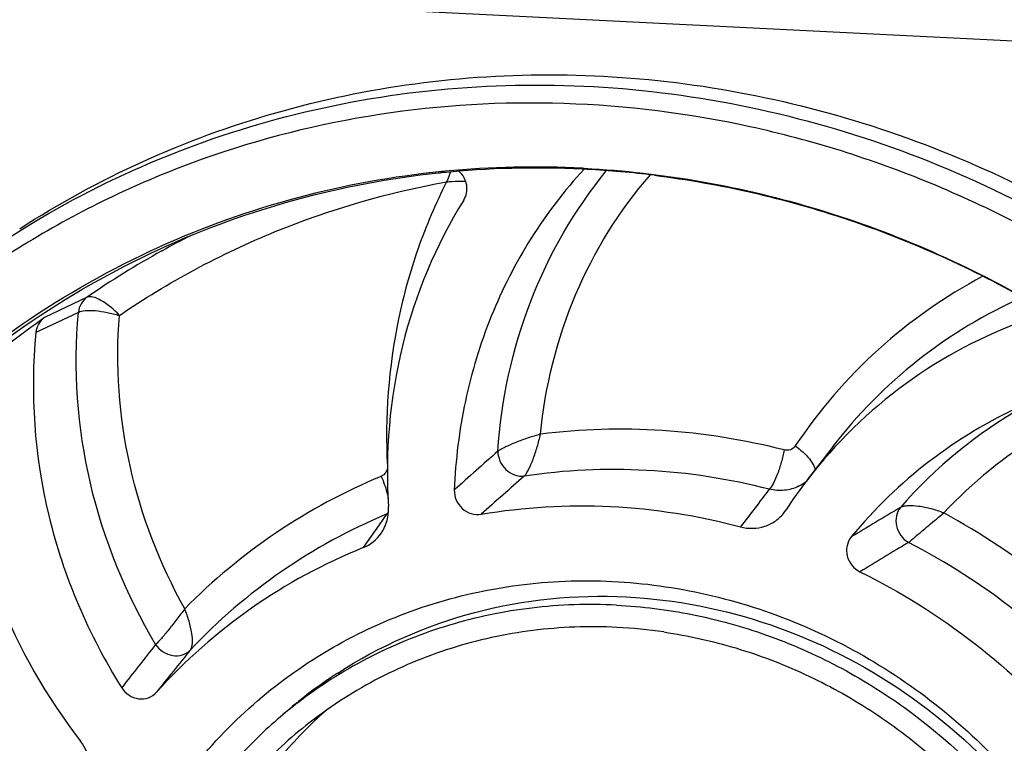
# Model space of a CAD drawing. Header units: millimetres. Extents: x 0 to 420, y 0 to 297.
# Tile 6 of 30: x 117 to 138, y 58 to 74. Entities that reach past the tile are written whole.
import ezdxf

# ---------------------------------------------------------------- set-up
doc = ezdxf.new("R2010")
doc.units = ezdxf.units.MM
doc.header["$LTSCALE"] = 23.1
doc.layers.add('COMPONENTS', color=7, linetype='CONTINUOUS')

msp = doc.modelspace()

# ---------------------------------------------------------------- linework, layer by layer
at = {"layer": 'COMPONENTS', "color": 7, "linetype": 'CONTINUOUS'}
for p, q in [((140.2767, 73.53721), (107.27618, 75.18807)), ((129.01024, 70.83041), (129.04875, 70.82852)), ((129.01089, 70.85037), (129.05015, 70.84837)), ((134.47793, 64.75363), (133.92794, 64.03696)), ((133.42456, 63.32576), (133.45823, 63.37379)), ((123.19804, 59.49284), (122.86109, 59.22489))]:
    msp.add_line(p, q, dxfattribs=at)
at = {"layer": 'COMPONENTS', "color": 9, "linetype": 'CONTINUOUS'}
for p, q in [((119.80527, 69.04033), (119.81389, 69.04508)), ((118.17165, 68.02855), (117.24146, 67.58276)), ((117.98273, 67.69878), (117.05472, 67.25837)), ((134.48004, 64.75638), (134.47793, 64.75363)), ((124.72286, 63.28231), (124.5613, 63.05114)), ((124.5613, 63.05114), (124.21446, 62.55385))]:
    msp.add_line(p, q, dxfattribs=at)
at = {"layer": 'COMPONENTS', "color": 7, "linetype": 'CONTINUOUS'}
for centre, radius, start, end in [((127.97286, 50.28918), 20.58738, 87.109877, 95.476719), ((127.87306, 51.07812), 19.79242, 95.639481, 114.202695), ((127.90916, 51.18196), 19.66595, 96.007642, 114.422313), ((127.99215, 50.65574), 20.19799, 95.872209, 96.085532), ((128.01444, 50.40005), 20.45462, 87.209519, 95.861035), ((127.94801, 50.59163), 20.28393, 95.488391, 95.715151), ((128.01127, 50.08932), 20.76514, 86.961032, 87.136145), ((127.99921, 49.88721), 20.9676, 82.922024, 86.957409), ((128.16469, 51.97903), 19.04713, 124.993548, 135.461657), ((142.2547, 57.65102), 10.49354, 109.578329, 142.501076), ((142.95656, 56.15621), 10.44231, 114.462982, 140.57999), ((142.35718, 57.56831), 10.6252, 142.483608, 146.880427), ((123.89021, 63.36059), 0.86946, 291.89619, 325.519821), ((128.77914, 51.2058), 12.2317, 111.912147, 137.989438), ((129.22524, 50.04705), 10.77703, 81.643818, 87.130815), ((129.22589, 51.22107), 10.23853, 123.568944, 128.492395), ((129.23877, 51.20177), 10.26174, 122.965965, 123.569288), ((129.86533, 51.71997), 10.24606, 130.913266, 131.218049), ((129.22648, 51.22114), 10.23884, 128.495236, 130.007887), ((129.23394, 51.21228), 10.25043, 130.353366, 131.391547), ((129.23092, 51.21581), 10.24578, 130.007769, 130.353309), ((129.01272, 51.05539), 10.22303, 127.194971, 128.492483), ((129.01088, 51.05779), 10.22, 126.982651, 127.194873), ((129.90887, 51.66543), 9.80336, 131.603011, 134.790278)]:
    msp.add_arc(centre, radius, start, end, dxfattribs=at)
at = {"layer": 'COMPONENTS', "color": 9, "linetype": 'CONTINUOUS'}
for centre, radius, start, end in [((128.9398, 52.4603), 18.9298, 116.641509, 118.822142), ((128.90801, 52.51822), 18.86372, 118.852257, 124.691263), ((143.09221, 58.4757), 11.34093, 118.016052, 146.233416), ((142.95259, 58.25632), 10.67868, 113.840551, 142.504925), ((143.97337, 56.75655), 9.63338, 104.530794, 137.108418), ((143.69198, 56.71517), 10.23812, 119.489955, 138.982909), ((255.37025, -80.46143), 193.64653, 131.4589445, 131.8366284), ((129.61694, 52.03349), 13.07683, 112.527743, 135.383481), ((254.39988, -80.12837), 191.96461, 131.2862096, 131.6621597), ((133.35421, 64.67667), 0.86949, 296.042045, 307.993083), ((227.75433, -90.58659), 179.29671, 120.7923934, 121.1940374), ((129.48402, 51.80358), 12.42698, 112.527768, 136.744963), ((124.36807, 64.11606), 0.9061, 293.051408, 295.825184), ((129.31273, 49.37122), 15.88018, 41.333868, 61.39548), ((228.77128, -91.4738), 179.83458, 121.0030738, 121.3981657), ((129.20641, 49.28907), 15.07087, 41.325924, 62.602821), ((301.39104, -83.0387), 231.53065, 141.7072801, 142.0046364), ((298.03899, -82.70877), 228.03675, 141.155104, 141.4535468)]:
    msp.add_arc(centre, radius, start, end, dxfattribs=at)
at = {"layer": 'COMPONENTS', "color": 7, "linetype": 'CONTINUOUS'}
for points, knots in [([(116.69873, 69.52734), (117.56029, 70.08326), (119.37311, 71.07064), (122.28685, 72.13748), (125.34568, 72.77358), (129.54951, 73.03276), (134.87766, 72.22452), (138.82622, 70.44821), (140.66041, 69.31719)], [0, 0, 0, 0, 0.12192461, 0.24440352, 0.36771916, 0.49208201, 0.74376253, 1, 1, 1, 1]), ([(114.75778, 68.11271), (115.62363, 68.80126), (117.47275, 70.04318), (120.51318, 71.44133), (123.75625, 72.34694), (127.12762, 72.73948), (130.55154, 72.61104), (133.95131, 71.96503), (137.25027, 70.81713), (139.32769, 69.73747), (140.32592, 69.12535)], [0, 0, 0, 0, 0.12186139, 0.24412635, 0.36715007, 0.49122049, 0.61652449, 0.74313702, 0.8710116, 1, 1, 1, 1]), ([(140.3451, 68.59361), (139.16487, 69.34024), (136.6845, 70.62779), (132.71161, 71.87414), (128.62644, 72.38849), (124.56334, 72.15117), (120.65552, 71.16861), (117.03216, 69.47115), (113.8147, 67.11567), (112.01306, 65.15924), (111.21538, 64.10619)], [0, 0, 0, 0, 0.12944827, 0.2575188, 0.38403169, 0.5089909, 0.63261081, 0.7552883, 0.87754969, 1, 1, 1, 1]), ([(129.04463, 70.8323), (128.61524, 70.36495), (127.83711, 69.34592), (126.95975, 67.62746), (126.39205, 65.76419), (126.2319, 64.46763), (126.20629, 63.81487)], [0, 0, 0, 0, 0.24666867, 0.49512765, 0.74610113, 1, 1, 1, 1]), ([(126.41117, 70.15055), (126.46975, 70.24448), (126.51785, 70.48749), (126.39854, 70.70258), (126.31376, 70.78028)], [0, 0, 0, 0, 0.49047646, 1, 1, 1, 1]), ([(129.05015, 70.84837), (130.7818, 70.75847), (134.26182, 70.13957), (137.49291, 68.71407), (139.01241, 67.82311)], [0, 0, 0, 0, 0.4960721, 1, 1, 1, 1]), ([(130.58284, 70.69502), (132.01799, 70.51708), (134.8775, 69.86037), (137.54991, 68.65294), (138.82146, 67.9243)], [0, 0, 0, 0, 0.49667105, 1, 1, 1, 1]), ([(126.41117, 70.15055), (125.80201, 69.17369), (124.88775, 66.98661), (124.69091, 64.62859), (124.76488, 63.45626)], [0, 0, 0, 0, 0.49496213, 1, 1, 1, 1]), ([(129.78762, 27.97331), (128.59966, 28.03274), (126.2159, 28.3572), (122.75618, 29.43219), (119.48353, 31.06718), (116.49037, 33.21595), (113.8595, 35.81812), (111.66417, 38.80108), (109.96558, 42.08175), (108.81138, 45.56887), (108.23434, 49.16534), (108.25147, 52.77076), (108.86338, 56.28406), (110.05408, 59.60618), (111.7909, 62.64278), (114.02572, 65.30737), (116.69401, 67.52311), (118.71013, 68.65793), (119.75884, 69.1308)], [0, 0, 0, 0, 0.0622454, 0.12519899, 0.18878728, 0.25286, 0.31722074, 0.38164263, 0.44589273, 0.50975559, 0.57305557, 0.63567618, 0.69757429, 0.75878737, 0.81943187, 0.87969182, 0.93979803, 1, 1, 1, 1]), ([(117.24146, 67.58276), (117.18962, 67.54649), (117.10025, 67.4487), (117.06116, 67.32252), (117.05472, 67.25837)], [0, 0, 0, 0, 0.49527361, 1, 1, 1, 1]), ([(117.05472, 67.25837), (116.92097, 65.92706), (117.12225, 63.17565), (118.20446, 60.64353), (118.93087, 59.49104)], [0, 0, 0, 0, 0.4955007, 1, 1, 1, 1]), ([(115.41376, 64.99159), (115.51189, 63.79646), (116.07263, 61.41004), (117.28694, 59.28312), (118.03013, 58.32408)], [0, 0, 0, 0, 0.4970685, 1, 1, 1, 1]), ([(126.20629, 63.81487), (126.20336, 63.74024), (126.23252, 63.58664), (126.36781, 63.39768), (126.56797, 63.28246), (126.72196, 63.27173), (126.79389, 63.28405)], [0, 0, 0, 0, 0.25011087, 0.5041454, 0.75562661, 1, 1, 1, 1]), ([(124.60693, 62.86837), (124.6646, 62.95224), (124.75202, 63.14354), (124.77142, 63.35249), (124.76488, 63.45626)], [0, 0, 0, 0, 0.49468193, 1, 1, 1, 1]), ([(126.79389, 63.28405), (127.72563, 63.44358), (129.64399, 63.55613), (131.54077, 63.25584), (132.46762, 63.00903)], [0, 0, 0, 0, 0.49636603, 1, 1, 1, 1]), ([(132.46762, 63.00903), (132.55532, 62.98568), (132.7366, 62.96326), (133.00436, 63.00873), (133.24413, 63.13021), (133.37183, 63.25558), (133.42457, 63.32575)], [0, 0, 0, 0, 0.25524217, 0.50573135, 0.75308612, 1, 1, 1, 1]), ([(134.88975, 62.78708), (134.84421, 62.73171), (134.77893, 62.59417), (134.7858, 62.36555), (134.89038, 62.15849), (135.01281, 62.06055), (135.08065, 62.02715)], [0, 0, 0, 0, 0.24154165, 0.49043655, 0.74524786, 1, 1, 1, 1]), ([(118.13872, 49.17167), (118.05652, 49.86667), (118.00975, 51.26526), (118.30163, 53.32967), (118.94744, 55.28864), (119.92833, 57.08114), (121.21463, 58.65188), (122.76693, 59.95201), (124.53723, 60.94127), (126.47061, 61.58935), (128.50732, 61.87685), (130.58477, 61.79573), (132.6396, 61.34931), (134.60952, 60.55185), (136.4351, 59.42814), (138.06139, 58.01229), (139.43936, 56.34791), (140.16676, 55.10181), (140.47634, 54.45488)], [0, 0, 0, 0, 0.06318082, 0.12560527, 0.18730147, 0.24838168, 0.30904054, 0.36952687, 0.43011284, 0.49105724, 0.55257151, 0.61479348, 0.67777226, 0.74146534, 0.80574609, 0.87042277, 0.93525297, 1, 1, 1, 1]), ([(135.08065, 62.02715), (135.96282, 61.59292), (137.64811, 60.53782), (139.0898, 59.1693), (139.73721, 58.42041)], [0, 0, 0, 0, 0.49830527, 1, 1, 1, 1]), ([(123.65494, 59.8113), (124.57218, 60.40619), (126.627, 61.31191), (128.85863, 61.533), (129.96709, 61.47755)], [0, 0, 0, 0, 0.49623644, 1, 1, 1, 1]), ([(129.96709, 61.47755), (131.03923, 61.42392), (133.19777, 60.99948), (136.14804, 59.50088), (138.62425, 57.25894), (139.8358, 55.37381), (140.30522, 54.37247)], [0, 0, 0, 0, 0.24528494, 0.4949288, 0.74730665, 1, 1, 1, 1]), ([(129.75588, 61.29725), (129.13738, 61.32819), (127.89888, 61.28697), (126.08825, 60.91077), (124.38317, 60.23096), (123.34639, 59.5859), (122.8628, 59.22171)], [0, 0, 0, 0, 0.25320228, 0.503822, 0.75247405, 1, 1, 1, 1]), ([(129.75588, 61.29725), (130.31145, 61.26946), (131.42568, 61.12971), (133.05482, 60.67762), (134.61714, 59.99169), (136.56647, 58.78549), (138.66853, 56.77978), (140.14833, 54.27945), (140.88367, 52.10827), (141.19945, 50.4316), (141.27229, 48.74221), (141.10048, 47.07623), (140.68744, 45.46981), (140.04167, 43.95778), (139.17734, 42.57349), (138.46578, 41.75385), (138.08167, 41.37616)], [0, 0, 0, 0, 0.06191245, 0.12444966, 0.18756284, 0.2511534, 0.37888957, 0.50662468, 0.57021402, 0.63332564, 0.69586163, 0.7577716, 0.81905844, 0.87977952, 0.94004318, 1, 1, 1, 1]), ([(129.7647, 60.81057), (129.15074, 60.84128), (127.92115, 60.79659), (126.12721, 60.40588), (124.44565, 59.70353), (123.43129, 59.0395), (122.96099, 58.66551)], [0, 0, 0, 0, 0.25325115, 0.50384307, 0.75245157, 1, 1, 1, 1]), ([(130.79143, 60.70966), (131.32251, 60.63178), (132.37975, 60.3959), (133.90338, 59.81595), (135.34173, 59.02029), (137.10319, 57.69622), (138.93924, 55.60101), (140.13526, 53.08942), (140.64377, 50.96009), (140.79371, 49.34065), (140.70873, 47.73206), (140.39052, 46.16887), (139.84568, 44.68519), (139.08567, 43.31335), (138.12729, 42.08376), (137.36862, 41.37575), (136.96514, 41.0549)], [0, 0, 0, 0, 0.06240263, 0.1254061, 0.18892745, 0.25284204, 0.38090387, 0.50850164, 0.57187432, 0.6346985, 0.69690651, 0.75848264, 0.81946608, 0.87994902, 0.94006961, 1, 1, 1, 1]), ([(118.93087, 59.49104), (118.9713, 59.42689), (119.07987, 59.31535), (119.29453, 59.23359), (119.51911, 59.25557), (119.64332, 59.33945), (119.69072, 59.39208)], [0, 0, 0, 0, 0.25863239, 0.51241563, 0.75843224, 1, 1, 1, 1]), ([(122.64978, 59.05685), (122.30579, 58.78331), (121.65168, 58.19043), (120.79203, 57.18135), (120.06516, 56.06605), (119.28533, 54.45595), (118.69269, 52.25471), (118.65607, 50.42468), (118.74338, 49.51603)], [0, 0, 0, 0, 0.12284358, 0.24594864, 0.36956004, 0.49389072, 0.74485254, 1, 1, 1, 1]), ([(122.96099, 58.66551), (122.54088, 58.33143), (121.75291, 57.59124), (120.76691, 56.30042), (119.99775, 54.85792), (119.46384, 53.29842), (119.17727, 51.6588), (119.14448, 49.97762), (119.36573, 48.29477), (119.6782, 47.2008), (119.87356, 46.6665)], [0, 0, 0, 0, 0.12176213, 0.24394253, 0.36691647, 0.49097873, 0.61631607, 0.74299236, 0.87094616, 1, 1, 1, 1]), ([(123.00227, 58.62278), (122.67488, 58.29778), (122.06384, 57.59898), (121.30123, 56.43059), (120.70355, 55.1598), (120.13857, 53.35402), (119.8941, 50.94897), (120.20012, 49.03129), (120.46945, 48.10214)], [0, 0, 0, 0, 0.12206881, 0.24467364, 0.36806751, 0.49244474, 0.74401493, 1, 1, 1, 1]), ([(118.13015, 57.22871), (118.22315, 57.39212), (118.30498, 57.79437), (118.14954, 58.16999), (118.03013, 58.32408)], [0, 0, 0, 0, 0.49095486, 1, 1, 1, 1])]:
    msp.add_open_spline(points, degree=3, knots=knots, dxfattribs=at)
at = {"layer": 'COMPONENTS', "color": 9, "linetype": 'CONTINUOUS'}
for points, knots in [([(126.12041, 70.76336), (126.11403, 70.74631), (126.08711, 70.67539), (126.05942, 70.60475), (126.03733, 70.55149)], [0, 0, 0, 0, 0.23994891, 1, 1, 1, 1]), ([(127.16013, 64.66315), (127.23295, 65.77934), (127.70669, 67.98474), (128.83719, 69.94082), (129.53141, 70.79229)], [0, 0, 0, 0, 0.50449896, 1, 1, 1, 1]), ([(128.09374, 65.03567), (128.19286, 66.07764), (128.69931, 68.1279), (129.81587, 69.9241), (130.49113, 70.70014)], [0, 0, 0, 0, 0.50433025, 1, 1, 1, 1]), ([(118.88007, 67.63011), (119.94568, 68.35889), (122.24795, 69.59622), (124.75822, 70.32119), (126.03817, 70.55185)], [0, 0, 0, 0, 0.49815275, 1, 1, 1, 1]), ([(126.03817, 70.55185), (125.79834, 70.08136), (125.37933, 69.10274), (124.80706, 67.03878), (124.68673, 65.4101), (124.7424, 64.3344)], [0, 0, 0, 0, 0.24703943, 0.49610963, 1, 1, 1, 1]), ([(126.03733, 70.55149), (126.07501, 70.55529), (126.2138, 70.56621), (126.35342, 70.57017), (126.45466, 70.56491)], [0, 0, 0, 0, 0.27194859, 1, 1, 1, 1]), ([(129.84466, 28.08294), (128.66181, 28.14211), (126.2883, 28.4649), (122.84317, 29.5341), (119.5838, 31.16026), (116.60199, 33.29753), (113.98001, 35.886), (111.79068, 38.85364), (110.09486, 42.11802), (108.93998, 45.58857), (108.35876, 49.1689), (108.36826, 52.75934), (108.96928, 56.25951), (110.14619, 59.571), (111.86679, 62.60002), (114.08354, 65.26054), (116.73263, 67.47606), (118.73577, 68.61344), (119.77809, 69.08825)], [0, 0, 0, 0, 0.062242, 0.1251913, 0.18877472, 0.25284261, 0.31719928, 0.38161857, 0.44586815, 0.50973289, 0.57303711, 0.63566389, 0.69756922, 0.75878931, 0.81943917, 0.87970132, 0.93980535, 1, 1, 1, 1]), ([(118.17165, 68.02855), (118.11931, 67.99211), (118.02905, 67.89227), (117.98964, 67.76431), (117.98273, 67.69878)], [0, 0, 0, 0, 0.49180413, 1, 1, 1, 1]), ([(118.88033, 67.63022), (118.76158, 67.75705), (118.57729, 67.91728), (118.32546, 68.03701), (118.21014, 68.04651), (118.17165, 68.02855)], [0, 0, 0, 0, 0.61992457, 0.84844015, 1, 1, 1, 1]), ([(119.67303, 60.43606), (119.02261, 61.52603), (118.05535, 63.8979), (117.86883, 66.45672), (117.98273, 67.69878)], [0, 0, 0, 0, 0.50437488, 1, 1, 1, 1]), ([(117.98273, 67.69878), (118.02691, 67.72275), (118.15262, 67.74387), (118.36346, 67.73937), (118.61587, 67.70161), (118.79178, 67.65783), (118.88033, 67.63022)], [0, 0, 0, 0, 0.16509537, 0.40534213, 0.69534904, 1, 1, 1, 1]), ([(120.30854, 61.21811), (119.76352, 62.19213), (118.95469, 64.29032), (118.79078, 66.53611), (118.88007, 67.63011)], [0, 0, 0, 0, 0.50417684, 1, 1, 1, 1]), ([(133.42059, 64.68957), (132.54926, 64.91242), (130.7734, 65.19828), (128.97463, 65.14677), (128.09374, 65.03567)], [0, 0, 0, 0, 0.50322132, 1, 1, 1, 1]), ([(128.09374, 65.03556), (128.00213, 65.00842), (127.81799, 64.95555), (127.59678, 64.87268), (127.4297, 64.80393), (127.32239, 64.75336), (127.2335, 64.70773), (127.18136, 64.6781), (127.16013, 64.66315)], [0, 0, 0, 0, 0.28436116, 0.56986716, 0.70246111, 0.82201073, 0.9227383, 1, 1, 1, 1]), ([(127.73763, 64.11825), (127.75483, 64.13624), (127.78866, 64.18297), (127.85677, 64.30461), (127.93661, 64.49868), (128.02413, 64.75725), (128.06978, 64.94264), (128.09374, 65.03556)], [0, 0, 0, 0, 0.07541839, 0.1735433, 0.42209343, 0.70933745, 1, 1, 1, 1]), ([(127.16013, 64.66315), (127.15723, 64.59005), (127.1924, 64.43877), (127.35952, 64.19636), (127.59635, 64.09882), (127.73764, 64.11825)], [0, 0, 0, 0, 0.250912, 0.5109031, 1, 1, 1, 1]), ([(133.42059, 64.68957), (133.40395, 64.59939), (133.36301, 64.42306), (133.28539, 64.17844), (133.20003, 63.97972), (133.13386, 63.86823), (133.09744, 63.83063)], [0, 0, 0, 0, 0.29736049, 0.58640111, 0.83023997, 1, 1, 1, 1]), ([(133.6644, 64.77912), (133.63939, 64.74177), (133.56256, 64.68083), (133.46514, 64.67817), (133.42059, 64.68957)], [0, 0, 0, 0, 0.49429351, 1, 1, 1, 1]), ([(133.6644, 64.77912), (133.77833, 64.69635), (133.92776, 64.56719), (134.0612, 64.3781), (134.09289, 64.28893), (134.09244, 64.25123)], [0, 0, 0, 0, 0.60818352, 0.83719985, 1, 1, 1, 1]), ([(124.7424, 64.3344), (124.7448, 64.28839), (124.72308, 64.19333), (124.64831, 64.12974), (124.6068, 64.11249)], [0, 0, 0, 0, 0.50617183, 1, 1, 1, 1]), ([(133.09706, 63.83073), (132.22016, 64.05499), (130.43069, 64.33321), (128.62067, 64.25038), (127.73764, 64.11825)], [0, 0, 0, 0, 0.50340792, 1, 1, 1, 1]), ([(124.6068, 64.11249), (124.62546, 64.07163), (124.6915, 63.91353), (124.74017, 63.74727), (124.75899, 63.6222)], [0, 0, 0, 0, 0.26205946, 1, 1, 1, 1]), ([(133.73594, 63.89546), (133.63971, 63.84839), (133.4254, 63.78856), (133.20418, 63.80515), (133.09705, 63.83072)], [0, 0, 0, 0, 0.4930744, 1, 1, 1, 1]), ([(135.96718, 63.43429), (135.92245, 63.38164), (135.86055, 63.2459), (135.86547, 63.02113), (135.9626, 62.81374), (136.07537, 62.70511), (136.14135, 62.66956)], [0, 0, 0, 0, 0.23569091, 0.48575733, 0.7442807, 1, 1, 1, 1]), ([(136.9158, 63.31298), (136.82458, 63.34607), (136.64392, 63.4075), (136.379, 63.46035), (136.17457, 63.47508), (136.04142, 63.46062), (135.9881, 63.44542), (135.96718, 63.43429)], [0, 0, 0, 0, 0.29928604, 0.58719299, 0.83169399, 0.92689425, 1, 1, 1, 1]), ([(136.14133, 62.66957), (136.18807, 62.70736), (136.33532, 62.83112), (136.53798, 63.002), (136.75019, 63.17768), (136.85992, 63.26994), (136.9158, 63.31298)], [0, 0, 0, 0, 0.17909332, 0.57305053, 0.78982243, 1, 1, 1, 1]), ([(120.30872, 61.21855), (120.25389, 61.14061), (120.13616, 60.98962), (119.99268, 60.80219), (119.8777, 60.66236), (119.78561, 60.55042), (119.71695, 60.47697), (119.67303, 60.43606)], [0, 0, 0, 0, 0.28334398, 0.56895588, 0.70181774, 0.82153294, 1, 1, 1, 1]), ([(120.43328, 60.3191), (120.46354, 60.35769), (120.48617, 60.48714), (120.46652, 60.69681), (120.40803, 60.9528), (120.34309, 61.12816), (120.30872, 61.21855)], [0, 0, 0, 0, 0.15837407, 0.3960947, 0.6877094, 1, 1, 1, 1]), ([(119.67303, 60.43606), (119.71385, 60.37213), (119.82719, 60.26468), (120.03921, 60.18069), (120.26097, 60.19367), (120.3866, 60.26964), (120.43331, 60.31913)], [0, 0, 0, 0, 0.26114665, 0.51912768, 0.76569815, 1, 1, 1, 1])]:
    msp.add_open_spline(points, degree=3, knots=knots, dxfattribs=at)
for points in [[(133.09706, 63.83073), (132.88696, 63.55705), (132.67734, 63.283), (132.46762, 63.00903)], [(124.74297, 63.31537), (124.73757, 63.30365), (124.73097, 63.29233), (124.72286, 63.28231)]]:
    msp.add_open_spline(points, degree=3, dxfattribs=at)

doc.saveas('drawing.dxf')
